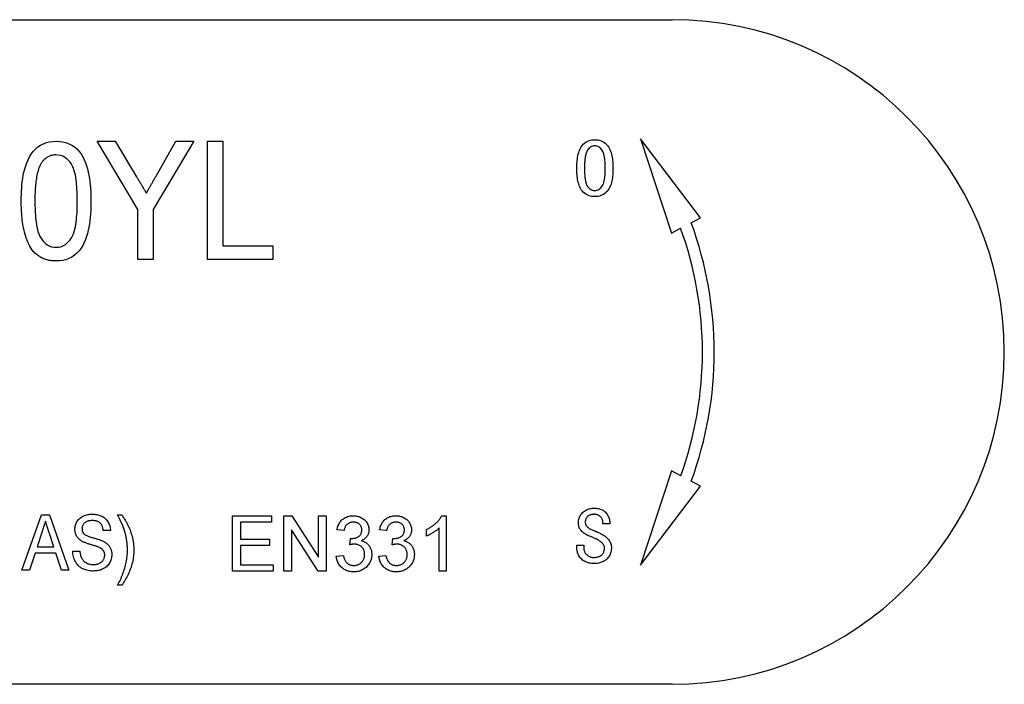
# Model space of a CAD drawing. Header units: millimetres. Extents: x 46 to 3733, y 68 to 351.
# Tile 12 of 12: x 352 to 379, y 326 to 344. Entities that reach past the tile are written whole.
import ezdxf

# ---------------------------------------------------------------- set-up
doc = ezdxf.new("R2010")
doc.units = ezdxf.units.MM
doc.layers.add('DETAIL', color=2, linetype='Continuous')

msp = doc.modelspace()

# ---------------------------------------------------------------- linework, layer by layer
at = {"layer": 'DETAIL'}
for p, q in [((315.124, 343.792), (369.817, 343.792)), ((370.584, 338.424), (368.965, 340.563)), ((368.965, 340.563), (369.803, 338.014)), ((355.35, 338.655), (354.242, 340.499)), ((354.242, 340.499), (354.736, 340.499)), ((354.736, 340.499), (355.313, 339.538)), ((356.868, 340.499), (355.76, 338.655)), ((355.841, 339.558), (356.374, 340.499)), ((356.374, 340.499), (356.868, 340.499)), ((357.237, 340.499), (357.647, 340.499)), ((357.237, 337.299), (357.237, 340.499)), ((357.647, 340.499), (357.647, 337.669)), ((355.35, 337.299), (355.35, 338.655)), ((355.76, 338.655), (355.76, 337.299)), ((370.336, 338.294), (370.584, 338.424)), ((369.803, 338.014), (370.05, 338.144)), ((357.647, 337.669), (359.001, 337.669)), ((359.001, 337.669), (359.001, 337.299)), ((355.76, 337.299), (355.35, 337.299)), ((359.001, 337.299), (357.237, 337.299)), ((369.804, 331.57), (368.967, 329.021)), ((370.052, 331.441), (369.804, 331.57)), ((370.586, 331.161), (370.338, 331.291)), ((368.967, 329.021), (370.586, 331.161)), ((352.208, 328.88), (352.738, 330.38)), ((352.738, 330.38), (352.953, 330.38)), ((352.953, 330.38), (353.483, 328.88)), ((354.797, 330.38), (354.913, 330.38)), ((357.914, 330.358), (358.972, 330.358)), ((357.914, 328.858), (357.914, 330.358)), ((358.972, 330.185), (358.126, 330.185)), ((358.126, 330.185), (358.126, 329.723)), ((358.972, 330.358), (358.972, 330.185)), ((359.299, 330.358), (359.523, 330.358)), ((359.299, 328.858), (359.299, 330.358)), ((359.523, 330.358), (360.241, 329.238)), ((360.241, 329.238), (360.241, 330.358)), ((360.241, 330.358), (360.453, 330.358)), ((360.453, 330.358), (360.453, 328.858)), ((363.579, 330.358), (363.703, 330.358)), ((363.703, 330.358), (363.703, 328.858)), ((352.755, 329.931), (352.62, 329.515)), ((353.071, 329.515), (352.944, 329.905)), ((354.605, 329.957), (354.413, 329.957)), ((360.229, 328.858), (359.511, 329.977)), ((359.511, 329.977), (359.511, 328.858)), ((360.934, 329.954), (360.741, 329.973)), ((362.087, 329.954), (361.895, 329.973)), ((363.164, 329.805), (363.164, 329.983)), ((363.511, 328.858), (363.511, 330.027)), ((368.134, 330.141), (367.946, 330.141)), ((358.126, 329.723), (358.914, 329.723)), ((358.914, 329.723), (358.914, 329.55)), ((361.086, 329.569), (361.106, 329.742)), ((362.24, 329.569), (362.259, 329.742)), ((352.62, 329.515), (353.071, 329.515)), ((353.586, 329.399), (353.778, 329.399)), ((358.914, 329.55), (358.126, 329.55)), ((358.126, 329.55), (358.126, 329.031)), ((367.238, 329.5), (367.238, 329.563)), ((367.238, 329.563), (367.425, 329.563)), ((367.425, 329.563), (367.425, 329.509)), ((352.563, 329.342), (352.413, 328.88)), ((353.127, 329.342), (352.563, 329.342)), ((353.278, 328.88), (353.127, 329.342)), ((360.722, 329.261), (360.914, 329.281)), ((361.876, 329.261), (362.068, 329.281)), ((352.413, 328.88), (352.208, 328.88)), ((353.483, 328.88), (353.278, 328.88)), ((359.011, 328.858), (357.914, 328.858)), ((358.126, 329.031), (359.011, 329.031)), ((359.011, 329.031), (359.011, 328.858)), ((359.511, 328.858), (359.299, 328.858)), ((360.453, 328.858), (360.229, 328.858)), ((363.703, 328.858), (363.511, 328.858)), ((354.913, 328.476), (354.797, 328.476)), ((369.817, 325.792), (315.124, 325.792))]:
    msp.add_line(p, q, dxfattribs=at)
at = {"layer": 'DETAIL', "flags": 128}
for points in [[(352.191, 338.878), (352.192, 338.966), (352.194, 339.054), (352.197, 339.142), (352.202, 339.23), (352.21, 339.317), (352.219, 339.405), (352.231, 339.492), (352.246, 339.579), (352.263, 339.666), (352.284, 339.751), (352.31, 339.835), (352.339, 339.918), (352.373, 340), (352.413, 340.078), (352.46, 340.153), (352.512, 340.224), (352.572, 340.289), (352.639, 340.346), (352.712, 340.395), (352.79, 340.434), (352.873, 340.464), (352.959, 340.484), (353.046, 340.496), (353.134, 340.499)], [(353.134, 340.499), (353.222, 340.495), (353.31, 340.484), (353.395, 340.463), (353.478, 340.433), (353.558, 340.395), (353.632, 340.347), (353.699, 340.291), (353.76, 340.226), (353.811, 340.155), (353.855, 340.079), (353.893, 339.999), (353.926, 339.917), (353.956, 339.834), (353.981, 339.75), (354.004, 339.665), (354.024, 339.579), (354.039, 339.492), (354.051, 339.405), (354.061, 339.318), (354.067, 339.23), (354.072, 339.142), (354.076, 339.054), (354.077, 338.966), (354.078, 338.878)], [(367.238, 339.766), (367.238, 339.81), (367.239, 339.853), (367.241, 339.896), (367.244, 339.939), (367.248, 339.982), (367.253, 340.024), (367.259, 340.067), (367.267, 340.109), (367.276, 340.151), (367.288, 340.193), (367.301, 340.234), (367.317, 340.274), (367.336, 340.313), (367.358, 340.35), (367.383, 340.385), (367.412, 340.417), (367.443, 340.447), (367.478, 340.473), (367.515, 340.494), (367.554, 340.512), (367.595, 340.526), (367.637, 340.535), (367.68, 340.54), (367.723, 340.542)], [(367.723, 340.375), (367.692, 340.373), (367.662, 340.366), (367.633, 340.355), (367.606, 340.339), (367.582, 340.32), (367.56, 340.299), (367.54, 340.275), (367.522, 340.25), (367.508, 340.223), (367.496, 340.194), (367.486, 340.165), (367.478, 340.135), (367.472, 340.105), (367.466, 340.074), (367.462, 340.044), (367.458, 340.013), (367.455, 339.982), (367.452, 339.952), (367.45, 339.921), (367.448, 339.89), (367.447, 339.859), (367.447, 339.828), (367.446, 339.797), (367.446, 339.766)], [(367.723, 340.542), (367.766, 340.54), (367.809, 340.535), (367.851, 340.526), (367.893, 340.512), (367.932, 340.495), (367.969, 340.473), (368.004, 340.447), (368.036, 340.418), (368.066, 340.386), (368.092, 340.351), (368.114, 340.315), (368.134, 340.276), (368.151, 340.236), (368.165, 340.195), (368.176, 340.153), (368.186, 340.111), (368.194, 340.068), (368.201, 340.026), (368.206, 339.983), (368.21, 339.94), (368.213, 339.896), (368.215, 339.853), (368.216, 339.81), (368.217, 339.766)], [(368.009, 339.766), (368.008, 339.798), (368.008, 339.829), (368.007, 339.86), (368.006, 339.891), (368.004, 339.922), (368.002, 339.953), (367.999, 339.984), (367.996, 340.015), (367.992, 340.046), (367.987, 340.076), (367.981, 340.107), (367.974, 340.137), (367.966, 340.167), (367.955, 340.196), (367.942, 340.225), (367.927, 340.252), (367.908, 340.277), (367.888, 340.3), (367.865, 340.321), (367.84, 340.34), (367.813, 340.355), (367.784, 340.366), (367.754, 340.373), (367.723, 340.375)], [(353.131, 340.13), (353.111, 340.13), (353.091, 340.129), (353.071, 340.127), (353.052, 340.124), (353.032, 340.121), (353.013, 340.116), (352.994, 340.111), (352.975, 340.105), (352.957, 340.098), (352.939, 340.09), (352.921, 340.081), (352.904, 340.072), (352.887, 340.062), (352.87, 340.051), (352.854, 340.039), (352.838, 340.027), (352.823, 340.014), (352.809, 340.001), (352.795, 339.987), (352.781, 339.973), (352.768, 339.958), (352.756, 339.942), (352.744, 339.927), (352.732, 339.911)], [(353.709, 338.879), (353.708, 338.943), (353.707, 339.007), (353.706, 339.071), (353.703, 339.135), (353.7, 339.198), (353.696, 339.262), (353.691, 339.326), (353.685, 339.39), (353.676, 339.453), (353.667, 339.516), (353.656, 339.579), (353.642, 339.642), (353.625, 339.703), (353.606, 339.764), (353.581, 339.823), (353.55, 339.879), (353.514, 339.932), (353.472, 339.98), (353.425, 340.024), (353.373, 340.062), (353.317, 340.092), (353.257, 340.114), (353.194, 340.126), (353.131, 340.13)], [(352.732, 339.911), (352.711, 339.872), (352.691, 339.833), (352.674, 339.792), (352.66, 339.751), (352.647, 339.708), (352.635, 339.666), (352.625, 339.623), (352.615, 339.58), (352.607, 339.537), (352.6, 339.493), (352.593, 339.45), (352.588, 339.406), (352.583, 339.362), (352.578, 339.319), (352.575, 339.275), (352.571, 339.231), (352.568, 339.187), (352.566, 339.143), (352.564, 339.099), (352.562, 339.055), (352.561, 339.011), (352.561, 338.967), (352.56, 338.923), (352.56, 338.879)], [(367.723, 339), (367.68, 339.002), (367.637, 339.007), (367.596, 339.016), (367.555, 339.029), (367.516, 339.046), (367.479, 339.067), (367.444, 339.093), (367.412, 339.121), (367.384, 339.153), (367.358, 339.188), (367.336, 339.224), (367.317, 339.262), (367.301, 339.302), (367.288, 339.343), (367.276, 339.384), (367.267, 339.426), (367.259, 339.468), (367.253, 339.51), (367.248, 339.553), (367.244, 339.595), (367.241, 339.638), (367.239, 339.681), (367.238, 339.724), (367.238, 339.766)], [(367.446, 339.766), (367.446, 339.736), (367.447, 339.705), (367.447, 339.675), (367.448, 339.644), (367.45, 339.614), (367.452, 339.583), (367.455, 339.553), (367.458, 339.522), (367.461, 339.492), (367.466, 339.462), (367.471, 339.431), (367.478, 339.402), (367.486, 339.372), (367.495, 339.343), (367.507, 339.315), (367.522, 339.288), (367.54, 339.263), (367.56, 339.24), (367.582, 339.219), (367.607, 339.201), (367.634, 339.186), (367.662, 339.175), (367.692, 339.169), (367.723, 339.167)], [(368.217, 339.766), (368.216, 339.723), (368.215, 339.68), (368.213, 339.637), (368.21, 339.595), (368.206, 339.552), (368.201, 339.509), (368.195, 339.467), (368.186, 339.424), (368.176, 339.382), (368.165, 339.341), (368.151, 339.3), (368.134, 339.261), (368.114, 339.222), (368.091, 339.186), (368.065, 339.152), (368.036, 339.121), (368.003, 339.092), (367.968, 339.067), (367.931, 339.046), (367.892, 339.029), (367.851, 339.016), (367.808, 339.007), (367.766, 339.002), (367.723, 339)], [(367.723, 339.167), (367.753, 339.169), (367.784, 339.175), (367.812, 339.186), (367.84, 339.201), (367.865, 339.218), (367.887, 339.239), (367.908, 339.262), (367.927, 339.286), (367.943, 339.313), (367.956, 339.341), (367.966, 339.37), (367.974, 339.399), (367.981, 339.429), (367.987, 339.46), (367.992, 339.49), (367.996, 339.521), (367.999, 339.551), (368.002, 339.582), (368.004, 339.613), (368.006, 339.643), (368.007, 339.674), (368.008, 339.705), (368.008, 339.736), (368.009, 339.766)], [(355.313, 339.538), (355.324, 339.52), (355.335, 339.502), (355.347, 339.483), (355.358, 339.465), (355.369, 339.446), (355.38, 339.428), (355.391, 339.409), (355.402, 339.391), (355.413, 339.372), (355.424, 339.354), (355.435, 339.335), (355.446, 339.317), (355.457, 339.298), (355.468, 339.28), (355.479, 339.262), (355.491, 339.243), (355.502, 339.225), (355.513, 339.206), (355.524, 339.188), (355.535, 339.169), (355.546, 339.151), (355.557, 339.132), (355.568, 339.114), (355.579, 339.096)], [(355.579, 339.096), (355.59, 339.115), (355.601, 339.134), (355.612, 339.153), (355.623, 339.172), (355.634, 339.192), (355.645, 339.211), (355.656, 339.23), (355.667, 339.249), (355.677, 339.269), (355.688, 339.288), (355.699, 339.307), (355.71, 339.326), (355.721, 339.346), (355.732, 339.365), (355.743, 339.384), (355.754, 339.403), (355.765, 339.423), (355.776, 339.442), (355.786, 339.461), (355.797, 339.481), (355.808, 339.5), (355.819, 339.519), (355.83, 339.538), (355.841, 339.558)], [(352.477, 337.567), (352.447, 337.615), (352.418, 337.663), (352.392, 337.714), (352.368, 337.765), (352.347, 337.818), (352.327, 337.871), (352.31, 337.925), (352.293, 337.979), (352.279, 338.034), (352.266, 338.089), (352.254, 338.144), (352.243, 338.2), (352.234, 338.256), (352.226, 338.312), (352.218, 338.368), (352.212, 338.425), (352.207, 338.481), (352.202, 338.538), (352.199, 338.594), (352.196, 338.651), (352.194, 338.708), (352.192, 338.764), (352.191, 338.821), (352.191, 338.878)], [(352.56, 338.879), (352.561, 338.815), (352.561, 338.751), (352.563, 338.688), (352.565, 338.624), (352.568, 338.56), (352.572, 338.496), (352.577, 338.433), (352.584, 338.369), (352.592, 338.306), (352.601, 338.243), (352.612, 338.18), (352.626, 338.118), (352.642, 338.056), (352.662, 337.996), (352.686, 337.937), (352.717, 337.881), (352.754, 337.829), (352.796, 337.781), (352.842, 337.737), (352.893, 337.698), (352.949, 337.667), (353.008, 337.645), (353.071, 337.632), (353.134, 337.628)], [(353.134, 337.628), (353.198, 337.632), (353.26, 337.645), (353.32, 337.668), (353.376, 337.699), (353.427, 337.737), (353.473, 337.781), (353.515, 337.829), (353.552, 337.881), (353.582, 337.937), (353.607, 337.996), (353.627, 338.056), (353.643, 338.118), (353.656, 338.18), (353.668, 338.243), (353.677, 338.306), (353.685, 338.369), (353.691, 338.433), (353.696, 338.496), (353.701, 338.56), (353.704, 338.624), (353.706, 338.688), (353.707, 338.751), (353.708, 338.815), (353.709, 338.879)], [(354.078, 338.878), (354.077, 338.79), (354.075, 338.702), (354.072, 338.614), (354.066, 338.526), (354.059, 338.438), (354.049, 338.351), (354.037, 338.263), (354.023, 338.177), (354.005, 338.09), (353.984, 338.005), (353.96, 337.92), (353.93, 337.838), (353.895, 337.757), (353.855, 337.678), (353.809, 337.603), (353.757, 337.533), (353.697, 337.468), (353.63, 337.411), (353.557, 337.362), (353.478, 337.323), (353.395, 337.293), (353.31, 337.273), (353.222, 337.262), (353.134, 337.258)], [(353.134, 337.258), (353.103, 337.259), (353.072, 337.261), (353.04, 337.263), (353.009, 337.266), (352.978, 337.27), (352.947, 337.275), (352.916, 337.282), (352.886, 337.29), (352.856, 337.299), (352.826, 337.309), (352.797, 337.32), (352.768, 337.332), (352.739, 337.346), (352.712, 337.361), (352.685, 337.377), (352.659, 337.394), (352.633, 337.413), (352.608, 337.432), (352.584, 337.452), (352.561, 337.473), (352.539, 337.495), (352.517, 337.518), (352.497, 337.542), (352.477, 337.567)], [(367.279, 330.16), (367.28, 330.187), (367.282, 330.214), (367.286, 330.241), (367.292, 330.268), (367.3, 330.294), (367.31, 330.32), (367.321, 330.345), (367.335, 330.368), (367.35, 330.391), (367.367, 330.413), (367.386, 330.433), (367.406, 330.451), (367.427, 330.469), (367.449, 330.485), (367.472, 330.5), (367.495, 330.513), (367.52, 330.525), (367.546, 330.535), (367.571, 330.544), (367.598, 330.551), (367.625, 330.556), (367.652, 330.56), (367.679, 330.562), (367.706, 330.563)], [(367.706, 330.563), (367.735, 330.562), (367.763, 330.561), (367.791, 330.558), (367.819, 330.553), (367.847, 330.547), (367.874, 330.54), (367.9, 330.53), (367.926, 330.519), (367.951, 330.505), (367.974, 330.49), (367.996, 330.472), (368.016, 330.452), (368.034, 330.43), (368.051, 330.407), (368.066, 330.383), (368.08, 330.359), (368.092, 330.333), (368.103, 330.307), (368.113, 330.28), (368.12, 330.253), (368.126, 330.226), (368.13, 330.198), (368.133, 330.169), (368.134, 330.141)], [(352.845, 330.207), (352.841, 330.195), (352.838, 330.184), (352.834, 330.172), (352.83, 330.161), (352.826, 330.149), (352.823, 330.138), (352.819, 330.127), (352.815, 330.115), (352.811, 330.104), (352.808, 330.092), (352.804, 330.081), (352.8, 330.069), (352.796, 330.058), (352.793, 330.046), (352.789, 330.035), (352.785, 330.023), (352.781, 330.012), (352.778, 330), (352.774, 329.989), (352.77, 329.977), (352.766, 329.966), (352.763, 329.954), (352.759, 329.943), (352.755, 329.931)], [(352.944, 329.905), (352.94, 329.918), (352.936, 329.93), (352.931, 329.943), (352.927, 329.955), (352.923, 329.968), (352.919, 329.98), (352.915, 329.993), (352.911, 330.006), (352.907, 330.018), (352.903, 330.031), (352.899, 330.043), (352.894, 330.056), (352.89, 330.068), (352.886, 330.081), (352.882, 330.094), (352.878, 330.106), (352.874, 330.119), (352.87, 330.131), (352.866, 330.144), (352.862, 330.157), (352.858, 330.169), (352.853, 330.182), (352.849, 330.194), (352.845, 330.207)], [(353.643, 329.988), (353.645, 330.018), (353.647, 330.046), (353.652, 330.075), (353.659, 330.103), (353.668, 330.131), (353.679, 330.158), (353.691, 330.184), (353.706, 330.209), (353.722, 330.233), (353.74, 330.256), (353.76, 330.277), (353.782, 330.296), (353.805, 330.314), (353.83, 330.33), (353.855, 330.343), (353.882, 330.355), (353.909, 330.366), (353.936, 330.375), (353.964, 330.383), (353.993, 330.389), (354.022, 330.394), (354.05, 330.397), (354.079, 330.398), (354.108, 330.399)], [(354.116, 330.226), (354.099, 330.226), (354.082, 330.225), (354.065, 330.224), (354.048, 330.222), (354.032, 330.22), (354.015, 330.216), (353.999, 330.212), (353.982, 330.208), (353.967, 330.202), (353.951, 330.195), (353.936, 330.186), (353.922, 330.177), (353.909, 330.167), (353.897, 330.155), (353.886, 330.142), (353.875, 330.129), (353.866, 330.115), (353.858, 330.1), (353.851, 330.085), (353.845, 330.069), (353.841, 330.053), (353.838, 330.036), (353.836, 330.019), (353.836, 330.002)], [(354.108, 330.399), (354.14, 330.398), (354.171, 330.397), (354.202, 330.394), (354.232, 330.389), (354.263, 330.382), (354.293, 330.374), (354.323, 330.365), (354.352, 330.354), (354.38, 330.34), (354.407, 330.325), (354.433, 330.308), (354.458, 330.289), (354.481, 330.268), (354.502, 330.245), (354.521, 330.22), (354.538, 330.194), (354.553, 330.167), (354.566, 330.139), (354.577, 330.11), (354.586, 330.08), (354.594, 330.05), (354.599, 330.019), (354.603, 329.988), (354.605, 329.957)], [(354.413, 329.957), (354.41, 329.976), (354.408, 329.994), (354.404, 330.013), (354.4, 330.031), (354.394, 330.049), (354.388, 330.067), (354.381, 330.084), (354.372, 330.101), (354.363, 330.117), (354.352, 330.132), (354.34, 330.147), (354.326, 330.16), (354.312, 330.172), (354.296, 330.183), (354.28, 330.192), (354.263, 330.2), (354.245, 330.207), (354.227, 330.213), (354.209, 330.217), (354.191, 330.221), (354.172, 330.223), (354.153, 330.225), (354.135, 330.226), (354.116, 330.226)], [(354.942, 330.083), (354.937, 330.096), (354.931, 330.108), (354.926, 330.121), (354.92, 330.134), (354.915, 330.146), (354.909, 330.159), (354.903, 330.171), (354.897, 330.184), (354.891, 330.196), (354.885, 330.208), (354.879, 330.221), (354.873, 330.233), (354.867, 330.245), (354.861, 330.258), (354.854, 330.27), (354.848, 330.282), (354.842, 330.294), (354.836, 330.307), (354.829, 330.319), (354.823, 330.331), (354.817, 330.343), (354.81, 330.356), (354.804, 330.368), (354.797, 330.38)], [(354.913, 330.38), (354.926, 330.361), (354.939, 330.341), (354.952, 330.322), (354.965, 330.302), (354.977, 330.282), (354.989, 330.262), (355.002, 330.242), (355.013, 330.222), (355.025, 330.202), (355.037, 330.181), (355.048, 330.16), (355.059, 330.14), (355.069, 330.119), (355.08, 330.098), (355.09, 330.077), (355.1, 330.055), (355.109, 330.034), (355.119, 330.012), (355.128, 329.991), (355.137, 329.969), (355.145, 329.947), (355.153, 329.925), (355.161, 329.903), (355.169, 329.881)], [(360.741, 329.973), (360.747, 329.999), (360.753, 330.025), (360.76, 330.051), (360.769, 330.076), (360.779, 330.101), (360.79, 330.125), (360.802, 330.149), (360.816, 330.172), (360.831, 330.193), (360.848, 330.214), (360.866, 330.234), (360.885, 330.252), (360.906, 330.269), (360.927, 330.285), (360.95, 330.3), (360.973, 330.312), (360.998, 330.323), (361.023, 330.333), (361.048, 330.341), (361.074, 330.347), (361.1, 330.352), (361.127, 330.355), (361.153, 330.357), (361.18, 330.358)], [(361.186, 330.185), (361.17, 330.184), (361.155, 330.183), (361.139, 330.181), (361.124, 330.178), (361.108, 330.175), (361.093, 330.17), (361.079, 330.164), (361.064, 330.157), (361.051, 330.15), (361.037, 330.141), (361.025, 330.132), (361.013, 330.121), (361.002, 330.11), (360.992, 330.098), (360.982, 330.085), (360.974, 330.072), (360.966, 330.058), (360.96, 330.044), (360.954, 330.03), (360.948, 330.015), (360.944, 330), (360.94, 329.985), (360.936, 329.969), (360.934, 329.954)], [(361.18, 330.358), (361.207, 330.357), (361.233, 330.355), (361.259, 330.352), (361.286, 330.347), (361.311, 330.34), (361.337, 330.333), (361.362, 330.324), (361.386, 330.313), (361.41, 330.301), (361.433, 330.287), (361.455, 330.273), (361.476, 330.256), (361.496, 330.239), (361.514, 330.219), (361.531, 330.199), (361.546, 330.177), (361.56, 330.154), (361.572, 330.131), (361.582, 330.106), (361.591, 330.081), (361.598, 330.055), (361.603, 330.029), (361.605, 330.003), (361.607, 329.976)], [(361.414, 329.97), (361.414, 329.985), (361.413, 329.999), (361.411, 330.014), (361.407, 330.028), (361.403, 330.042), (361.398, 330.056), (361.392, 330.069), (361.385, 330.082), (361.377, 330.094), (361.368, 330.106), (361.358, 330.117), (361.348, 330.127), (361.336, 330.136), (361.325, 330.145), (361.312, 330.153), (361.299, 330.16), (361.286, 330.166), (361.272, 330.171), (361.259, 330.176), (361.244, 330.179), (361.23, 330.181), (361.215, 330.183), (361.201, 330.184), (361.186, 330.185)], [(361.895, 329.973), (361.901, 329.999), (361.907, 330.025), (361.914, 330.051), (361.923, 330.076), (361.932, 330.101), (361.944, 330.125), (361.956, 330.149), (361.97, 330.172), (361.985, 330.193), (362.002, 330.214), (362.02, 330.234), (362.039, 330.252), (362.06, 330.269), (362.081, 330.285), (362.104, 330.3), (362.127, 330.312), (362.151, 330.323), (362.176, 330.333), (362.202, 330.341), (362.228, 330.347), (362.254, 330.352), (362.281, 330.355), (362.307, 330.357), (362.334, 330.358)], [(362.34, 330.185), (362.324, 330.184), (362.308, 330.183), (362.293, 330.181), (362.277, 330.178), (362.262, 330.175), (362.247, 330.17), (362.232, 330.164), (362.218, 330.157), (362.204, 330.15), (362.191, 330.141), (362.179, 330.132), (362.167, 330.121), (362.156, 330.11), (362.146, 330.098), (362.136, 330.085), (362.128, 330.072), (362.12, 330.058), (362.114, 330.044), (362.108, 330.03), (362.102, 330.015), (362.097, 330), (362.094, 329.985), (362.09, 329.969), (362.087, 329.954)], [(362.334, 330.358), (362.36, 330.357), (362.387, 330.355), (362.413, 330.352), (362.439, 330.347), (362.465, 330.34), (362.491, 330.333), (362.516, 330.324), (362.54, 330.313), (362.564, 330.301), (362.587, 330.287), (362.609, 330.273), (362.63, 330.256), (362.65, 330.239), (362.668, 330.219), (362.685, 330.199), (362.7, 330.177), (362.714, 330.154), (362.726, 330.131), (362.736, 330.106), (362.745, 330.081), (362.752, 330.055), (362.757, 330.029), (362.759, 330.003), (362.761, 329.976)], [(362.568, 329.97), (362.568, 329.985), (362.567, 329.999), (362.565, 330.014), (362.561, 330.028), (362.557, 330.042), (362.552, 330.056), (362.546, 330.069), (362.539, 330.082), (362.531, 330.094), (362.522, 330.106), (362.512, 330.117), (362.501, 330.127), (362.49, 330.136), (362.479, 330.145), (362.466, 330.153), (362.453, 330.16), (362.44, 330.166), (362.426, 330.171), (362.412, 330.176), (362.398, 330.179), (362.384, 330.181), (362.369, 330.183), (362.355, 330.184), (362.34, 330.185)], [(363.164, 329.983), (363.185, 329.994), (363.206, 330.005), (363.227, 330.016), (363.248, 330.028), (363.268, 330.04), (363.288, 330.053), (363.308, 330.066), (363.327, 330.08), (363.346, 330.094), (363.365, 330.108), (363.383, 330.123), (363.401, 330.139), (363.419, 330.154), (363.436, 330.171), (363.453, 330.187), (363.469, 330.204), (363.485, 330.222), (363.501, 330.24), (363.516, 330.258), (363.53, 330.277), (363.544, 330.296), (363.556, 330.316), (363.568, 330.337), (363.579, 330.358)], [(367.706, 330.396), (367.692, 330.396), (367.677, 330.395), (367.662, 330.393), (367.647, 330.392), (367.633, 330.389), (367.618, 330.385), (367.604, 330.381), (367.59, 330.376), (367.577, 330.37), (367.564, 330.363), (367.551, 330.356), (367.539, 330.347), (367.528, 330.338), (367.517, 330.327), (367.507, 330.316), (367.498, 330.304), (367.491, 330.292), (367.484, 330.278), (367.478, 330.264), (367.474, 330.25), (367.471, 330.236), (367.469, 330.221), (367.468, 330.207), (367.467, 330.192)], [(367.467, 330.192), (367.468, 330.174), (367.47, 330.156), (367.473, 330.138), (367.479, 330.121), (367.486, 330.104), (367.495, 330.088), (367.505, 330.073), (367.517, 330.059), (367.53, 330.047), (367.544, 330.035), (367.559, 330.025), (367.574, 330.016), (367.59, 330.007), (367.606, 329.998), (367.622, 329.99), (367.639, 329.983), (367.655, 329.975), (367.672, 329.968), (367.688, 329.961), (367.705, 329.954), (367.722, 329.947), (367.739, 329.94), (367.756, 329.934), (367.773, 329.927)], [(367.946, 330.141), (367.946, 330.158), (367.946, 330.174), (367.945, 330.191), (367.943, 330.207), (367.94, 330.223), (367.935, 330.239), (367.929, 330.255), (367.922, 330.27), (367.914, 330.284), (367.905, 330.298), (367.895, 330.311), (367.885, 330.324), (367.873, 330.336), (367.861, 330.347), (367.848, 330.357), (367.834, 330.366), (367.819, 330.373), (367.804, 330.38), (367.788, 330.385), (367.772, 330.389), (367.756, 330.392), (367.739, 330.394), (367.723, 330.396), (367.706, 330.396)], [(353.843, 329.664), (353.829, 329.673), (353.814, 329.682), (353.8, 329.691), (353.787, 329.7), (353.774, 329.711), (353.761, 329.722), (353.749, 329.733), (353.737, 329.745), (353.726, 329.757), (353.715, 329.77), (353.705, 329.784), (353.696, 329.798), (353.688, 329.812), (353.68, 329.827), (353.673, 329.842), (353.667, 329.858), (353.661, 329.873), (353.656, 329.889), (353.652, 329.906), (353.649, 329.922), (353.646, 329.938), (353.645, 329.955), (353.644, 329.972), (353.643, 329.988)], [(353.836, 330.002), (353.836, 329.996), (353.836, 329.99), (353.837, 329.984), (353.837, 329.978), (353.838, 329.972), (353.838, 329.966), (353.839, 329.96), (353.84, 329.955), (353.842, 329.949), (353.843, 329.943), (353.845, 329.937), (353.847, 329.931), (353.849, 329.926), (353.851, 329.92), (353.853, 329.915), (353.856, 329.909), (353.859, 329.904), (353.862, 329.899), (353.865, 329.894), (353.868, 329.889), (353.872, 329.884), (353.876, 329.879), (353.879, 329.874), (353.883, 329.87)], [(355.028, 329.798), (355.025, 329.81), (355.022, 329.822), (355.02, 329.834), (355.017, 329.846), (355.014, 329.858), (355.011, 329.87), (355.008, 329.882), (355.005, 329.894), (355.002, 329.906), (354.998, 329.918), (354.995, 329.93), (354.991, 329.942), (354.988, 329.954), (354.984, 329.966), (354.98, 329.978), (354.976, 329.99), (354.972, 330.001), (354.968, 330.013), (354.964, 330.025), (354.96, 330.036), (354.955, 330.048), (354.951, 330.06), (354.946, 330.071), (354.942, 330.083)], [(361.133, 329.74), (361.15, 329.741), (361.167, 329.742), (361.184, 329.744), (361.201, 329.746), (361.218, 329.749), (361.234, 329.754), (361.25, 329.759), (361.266, 329.765), (361.282, 329.771), (361.297, 329.779), (361.312, 329.787), (361.327, 329.796), (361.341, 329.806), (361.354, 329.817), (361.366, 329.829), (361.376, 329.842), (361.386, 329.856), (361.394, 329.871), (361.401, 329.887), (361.406, 329.903), (361.41, 329.919), (361.412, 329.936), (361.414, 329.953), (361.414, 329.97)], [(361.607, 329.976), (361.606, 329.96), (361.605, 329.944), (361.603, 329.929), (361.601, 329.913), (361.597, 329.897), (361.593, 329.882), (361.588, 329.867), (361.582, 329.852), (361.575, 329.838), (361.567, 329.823), (361.559, 329.81), (361.551, 329.796), (361.541, 329.783), (361.531, 329.771), (361.52, 329.759), (361.509, 329.748), (361.497, 329.738), (361.484, 329.728), (361.471, 329.718), (361.458, 329.709), (361.445, 329.701), (361.431, 329.693), (361.416, 329.686), (361.402, 329.679)], [(362.287, 329.74), (362.304, 329.741), (362.321, 329.742), (362.338, 329.744), (362.355, 329.746), (362.371, 329.749), (362.388, 329.754), (362.404, 329.759), (362.42, 329.765), (362.436, 329.771), (362.451, 329.779), (362.466, 329.787), (362.481, 329.796), (362.494, 329.806), (362.508, 329.817), (362.52, 329.829), (362.53, 329.842), (362.54, 329.856), (362.548, 329.871), (362.554, 329.887), (362.56, 329.903), (362.564, 329.919), (362.566, 329.936), (362.568, 329.953), (362.568, 329.97)], [(362.761, 329.976), (362.76, 329.96), (362.759, 329.944), (362.757, 329.929), (362.755, 329.913), (362.751, 329.897), (362.747, 329.882), (362.741, 329.867), (362.735, 329.852), (362.729, 329.838), (362.721, 329.823), (362.713, 329.81), (362.704, 329.796), (362.695, 329.783), (362.685, 329.771), (362.674, 329.759), (362.662, 329.748), (362.651, 329.738), (362.638, 329.728), (362.625, 329.718), (362.612, 329.709), (362.598, 329.701), (362.584, 329.693), (362.57, 329.686), (362.556, 329.679)], [(363.511, 330.027), (363.498, 330.015), (363.486, 330.003), (363.473, 329.991), (363.46, 329.98), (363.446, 329.969), (363.433, 329.959), (363.419, 329.949), (363.405, 329.939), (363.391, 329.929), (363.376, 329.919), (363.362, 329.91), (363.347, 329.901), (363.333, 329.892), (363.318, 329.883), (363.303, 329.874), (363.288, 329.865), (363.273, 329.857), (363.258, 329.849), (363.243, 329.841), (363.227, 329.833), (363.212, 329.826), (363.196, 329.819), (363.18, 329.812), (363.164, 329.805)], [(367.678, 329.766), (367.654, 329.774), (367.631, 329.783), (367.608, 329.793), (367.585, 329.803), (367.562, 329.813), (367.539, 329.824), (367.517, 329.835), (367.495, 329.847), (367.473, 329.86), (367.452, 329.873), (367.432, 329.887), (367.412, 329.902), (367.392, 329.918), (367.374, 329.935), (367.357, 329.954), (367.341, 329.973), (367.327, 329.994), (367.314, 330.015), (367.303, 330.038), (367.295, 330.061), (367.288, 330.085), (367.283, 330.11), (367.28, 330.135), (367.279, 330.16)], [(367.773, 329.927), (367.797, 329.917), (367.821, 329.907), (367.844, 329.896), (367.868, 329.884), (367.891, 329.872), (367.914, 329.86), (367.937, 329.846), (367.959, 329.832), (367.98, 329.817), (368.002, 329.802), (368.022, 329.786), (368.042, 329.769), (368.061, 329.751), (368.079, 329.732), (368.096, 329.712), (368.112, 329.691), (368.127, 329.669), (368.139, 329.647), (368.15, 329.623), (368.159, 329.598), (368.166, 329.573), (368.171, 329.547), (368.174, 329.521), (368.175, 329.495)], [(354.305, 329.498), (354.287, 329.506), (354.267, 329.514), (354.248, 329.521), (354.229, 329.527), (354.209, 329.534), (354.19, 329.54), (354.17, 329.546), (354.151, 329.552), (354.131, 329.558), (354.111, 329.564), (354.092, 329.57), (354.072, 329.576), (354.052, 329.582), (354.033, 329.588), (354.013, 329.594), (353.994, 329.601), (353.974, 329.607), (353.955, 329.614), (353.936, 329.622), (353.917, 329.629), (353.898, 329.637), (353.879, 329.646), (353.861, 329.655), (353.843, 329.664)], [(353.883, 329.87), (353.901, 329.854), (353.92, 329.841), (353.941, 329.83), (353.962, 329.82), (353.984, 329.81), (354.005, 329.802), (354.027, 329.794), (354.05, 329.786), (354.072, 329.779), (354.095, 329.772), (354.117, 329.766), (354.14, 329.76), (354.162, 329.753), (354.185, 329.747), (354.207, 329.74), (354.23, 329.733), (354.252, 329.726), (354.275, 329.719), (354.297, 329.711), (354.319, 329.704), (354.341, 329.696), (354.363, 329.687), (354.385, 329.678), (354.406, 329.668)], [(354.406, 329.668), (354.423, 329.66), (354.44, 329.651), (354.457, 329.641), (354.473, 329.63), (354.488, 329.619), (354.503, 329.607), (354.518, 329.595), (354.532, 329.582), (354.546, 329.569), (354.558, 329.554), (354.57, 329.539), (354.581, 329.524), (354.591, 329.507), (354.601, 329.491), (354.609, 329.473), (354.617, 329.456), (354.623, 329.438), (354.629, 329.419), (354.633, 329.401), (354.637, 329.382), (354.64, 329.363), (354.642, 329.344), (354.643, 329.325), (354.643, 329.306)], [(355.066, 329.428), (355.066, 329.444), (355.066, 329.459), (355.066, 329.475), (355.065, 329.49), (355.065, 329.506), (355.064, 329.521), (355.063, 329.537), (355.062, 329.552), (355.061, 329.568), (355.06, 329.583), (355.058, 329.598), (355.057, 329.614), (355.055, 329.629), (355.053, 329.645), (355.051, 329.66), (355.049, 329.675), (355.047, 329.691), (355.044, 329.706), (355.042, 329.721), (355.039, 329.737), (355.036, 329.752), (355.034, 329.767), (355.031, 329.782), (355.028, 329.798)], [(355.169, 329.881), (355.174, 329.863), (355.18, 329.844), (355.185, 329.826), (355.19, 329.808), (355.195, 329.789), (355.2, 329.77), (355.204, 329.752), (355.208, 329.733), (355.212, 329.714), (355.216, 329.696), (355.219, 329.677), (355.222, 329.658), (355.225, 329.639), (355.227, 329.62), (355.23, 329.601), (355.232, 329.582), (355.234, 329.563), (355.235, 329.544), (355.236, 329.525), (355.238, 329.506), (355.238, 329.486), (355.239, 329.467), (355.239, 329.448), (355.239, 329.429)], [(361.106, 329.742), (361.107, 329.742), (361.108, 329.742), (361.109, 329.742), (361.11, 329.742), (361.111, 329.742), (361.112, 329.742), (361.114, 329.741), (361.115, 329.741), (361.116, 329.741), (361.117, 329.741), (361.118, 329.741), (361.119, 329.741), (361.12, 329.741), (361.122, 329.741), (361.123, 329.741), (361.124, 329.741), (361.125, 329.741), (361.126, 329.74), (361.127, 329.74), (361.129, 329.74), (361.13, 329.74), (361.131, 329.74), (361.132, 329.74), (361.133, 329.74)], [(361.402, 329.679), (361.423, 329.674), (361.443, 329.667), (361.462, 329.66), (361.482, 329.652), (361.501, 329.643), (361.519, 329.632), (361.537, 329.62), (361.554, 329.608), (361.57, 329.594), (361.585, 329.579), (361.599, 329.564), (361.612, 329.547), (361.624, 329.53), (361.635, 329.512), (361.645, 329.493), (361.654, 329.474), (361.661, 329.454), (361.667, 329.434), (361.673, 329.414), (361.677, 329.393), (361.68, 329.372), (361.682, 329.351), (361.683, 329.33), (361.684, 329.309)], [(362.259, 329.742), (362.261, 329.742), (362.262, 329.742), (362.263, 329.742), (362.264, 329.742), (362.265, 329.742), (362.266, 329.742), (362.267, 329.741), (362.269, 329.741), (362.27, 329.741), (362.271, 329.741), (362.272, 329.741), (362.273, 329.741), (362.274, 329.741), (362.275, 329.741), (362.277, 329.741), (362.278, 329.741), (362.279, 329.741), (362.28, 329.74), (362.281, 329.74), (362.282, 329.74), (362.284, 329.74), (362.285, 329.74), (362.286, 329.74), (362.287, 329.74)], [(362.556, 329.679), (362.576, 329.674), (362.597, 329.667), (362.616, 329.66), (362.636, 329.652), (362.655, 329.643), (362.673, 329.632), (362.691, 329.62), (362.707, 329.608), (362.723, 329.594), (362.739, 329.579), (362.753, 329.564), (362.766, 329.547), (362.778, 329.53), (362.789, 329.512), (362.799, 329.493), (362.807, 329.474), (362.815, 329.454), (362.821, 329.434), (362.826, 329.414), (362.83, 329.393), (362.834, 329.372), (362.836, 329.351), (362.837, 329.33), (362.838, 329.309)], [(367.988, 329.476), (367.987, 329.495), (367.984, 329.513), (367.979, 329.531), (367.972, 329.549), (367.964, 329.566), (367.954, 329.581), (367.943, 329.596), (367.931, 329.611), (367.918, 329.624), (367.904, 329.637), (367.89, 329.649), (367.875, 329.661), (367.86, 329.672), (367.845, 329.682), (367.829, 329.692), (367.813, 329.702), (367.796, 329.711), (367.78, 329.719), (367.763, 329.728), (367.746, 329.736), (367.729, 329.744), (367.712, 329.751), (367.695, 329.758), (367.678, 329.766)], [(354.152, 328.861), (354.115, 328.861), (354.079, 328.863), (354.042, 328.867), (354.006, 328.873), (353.97, 328.88), (353.934, 328.89), (353.899, 328.902), (353.865, 328.916), (353.833, 328.933), (353.802, 328.953), (353.772, 328.975), (353.745, 328.999), (353.719, 329.026), (353.696, 329.054), (353.675, 329.085), (353.657, 329.117), (353.64, 329.149), (353.626, 329.183), (353.614, 329.218), (353.604, 329.254), (353.597, 329.29), (353.591, 329.326), (353.587, 329.362), (353.586, 329.399)], [(353.778, 329.399), (353.781, 329.375), (353.784, 329.351), (353.788, 329.328), (353.793, 329.304), (353.799, 329.281), (353.806, 329.258), (353.815, 329.235), (353.825, 329.213), (353.836, 329.192), (353.849, 329.172), (353.864, 329.153), (353.88, 329.135), (353.898, 329.119), (353.917, 329.104), (353.937, 329.091), (353.958, 329.079), (353.98, 329.068), (354.002, 329.058), (354.025, 329.051), (354.048, 329.044), (354.072, 329.04), (354.096, 329.037), (354.12, 329.035), (354.144, 329.034)], [(354.451, 329.296), (354.451, 329.307), (354.45, 329.318), (354.449, 329.329), (354.447, 329.34), (354.445, 329.35), (354.441, 329.361), (354.438, 329.372), (354.434, 329.382), (354.429, 329.392), (354.424, 329.402), (354.418, 329.411), (354.411, 329.42), (354.404, 329.429), (354.397, 329.437), (354.389, 329.444), (354.38, 329.452), (354.372, 329.459), (354.363, 329.465), (354.354, 329.472), (354.344, 329.477), (354.335, 329.483), (354.325, 329.488), (354.315, 329.493), (354.305, 329.498)], [(354.797, 328.476), (354.817, 328.513), (354.837, 328.55), (354.856, 328.587), (354.874, 328.624), (354.892, 328.662), (354.909, 328.7), (354.925, 328.738), (354.941, 328.777), (354.955, 328.816), (354.969, 328.855), (354.982, 328.895), (354.994, 328.935), (355.005, 328.975), (355.016, 329.015), (355.025, 329.056), (355.034, 329.097), (355.041, 329.138), (355.048, 329.179), (355.054, 329.22), (355.058, 329.262), (355.062, 329.303), (355.064, 329.345), (355.065, 329.386), (355.066, 329.428)], [(355.239, 329.429), (355.239, 329.386), (355.237, 329.344), (355.234, 329.301), (355.229, 329.259), (355.224, 329.216), (355.217, 329.174), (355.209, 329.132), (355.2, 329.091), (355.189, 329.05), (355.177, 329.009), (355.164, 328.968), (355.15, 328.928), (355.135, 328.888), (355.119, 328.848), (355.102, 328.809), (355.084, 328.77), (355.066, 328.732), (355.047, 328.694), (355.027, 328.656), (355.006, 328.619), (354.984, 328.582), (354.961, 328.546), (354.937, 328.511), (354.913, 328.476)], [(361.21, 329.59), (361.205, 329.589), (361.2, 329.589), (361.194, 329.589), (361.189, 329.589), (361.184, 329.588), (361.179, 329.588), (361.173, 329.587), (361.168, 329.587), (361.163, 329.586), (361.158, 329.585), (361.152, 329.584), (361.147, 329.583), (361.142, 329.582), (361.137, 329.581), (361.132, 329.58), (361.127, 329.579), (361.121, 329.578), (361.116, 329.577), (361.111, 329.576), (361.106, 329.575), (361.101, 329.573), (361.096, 329.572), (361.091, 329.571), (361.086, 329.569)], [(361.491, 329.31), (361.491, 329.329), (361.489, 329.347), (361.487, 329.366), (361.483, 329.384), (361.478, 329.402), (361.472, 329.419), (361.465, 329.436), (361.456, 329.453), (361.447, 329.468), (361.436, 329.483), (361.424, 329.498), (361.411, 329.511), (361.398, 329.524), (361.384, 329.535), (361.368, 329.546), (361.352, 329.555), (361.336, 329.564), (361.319, 329.571), (361.301, 329.577), (361.284, 329.582), (361.265, 329.585), (361.247, 329.588), (361.229, 329.589), (361.21, 329.59)], [(362.364, 329.59), (362.359, 329.589), (362.353, 329.589), (362.348, 329.589), (362.343, 329.589), (362.338, 329.588), (362.332, 329.588), (362.327, 329.587), (362.322, 329.587), (362.317, 329.586), (362.312, 329.585), (362.306, 329.584), (362.301, 329.583), (362.296, 329.582), (362.291, 329.581), (362.286, 329.58), (362.28, 329.579), (362.275, 329.578), (362.27, 329.577), (362.265, 329.576), (362.26, 329.575), (362.255, 329.573), (362.25, 329.572), (362.245, 329.571), (362.24, 329.569)], [(362.645, 329.31), (362.645, 329.329), (362.643, 329.347), (362.641, 329.366), (362.637, 329.384), (362.632, 329.402), (362.626, 329.419), (362.619, 329.436), (362.61, 329.453), (362.601, 329.468), (362.59, 329.483), (362.578, 329.498), (362.565, 329.511), (362.552, 329.524), (362.537, 329.535), (362.522, 329.546), (362.506, 329.555), (362.49, 329.564), (362.473, 329.571), (362.455, 329.577), (362.437, 329.582), (362.419, 329.585), (362.401, 329.588), (362.382, 329.589), (362.364, 329.59)], [(367.702, 329.063), (367.672, 329.064), (367.642, 329.065), (367.613, 329.069), (367.583, 329.073), (367.554, 329.08), (367.525, 329.088), (367.497, 329.098), (367.469, 329.11), (367.443, 329.124), (367.417, 329.14), (367.393, 329.158), (367.371, 329.178), (367.35, 329.199), (367.33, 329.222), (367.312, 329.246), (367.296, 329.271), (367.282, 329.297), (367.27, 329.325), (367.26, 329.353), (367.252, 329.382), (367.245, 329.411), (367.241, 329.441), (367.239, 329.47), (367.238, 329.5)], [(367.425, 329.509), (367.426, 329.49), (367.427, 329.472), (367.429, 329.454), (367.432, 329.436), (367.437, 329.418), (367.442, 329.4), (367.449, 329.383), (367.457, 329.366), (367.466, 329.35), (367.476, 329.335), (367.488, 329.321), (367.501, 329.308), (367.515, 329.296), (367.53, 329.285), (367.545, 329.274), (367.561, 329.265), (367.577, 329.256), (367.594, 329.249), (367.611, 329.243), (367.629, 329.238), (367.647, 329.234), (367.665, 329.231), (367.683, 329.23), (367.702, 329.229)], [(368.175, 329.495), (368.174, 329.465), (368.172, 329.435), (368.168, 329.405), (368.162, 329.375), (368.154, 329.346), (368.144, 329.318), (368.132, 329.29), (368.117, 329.264), (368.101, 329.238), (368.082, 329.215), (368.062, 329.192), (368.039, 329.172), (368.016, 329.153), (367.991, 329.136), (367.965, 329.121), (367.938, 329.107), (367.91, 329.096), (367.881, 329.087), (367.852, 329.079), (367.822, 329.073), (367.793, 329.068), (367.763, 329.065), (367.732, 329.064), (367.702, 329.063)], [(367.702, 329.229), (367.72, 329.23), (367.737, 329.23), (367.755, 329.232), (367.773, 329.234), (367.79, 329.237), (367.808, 329.241), (367.825, 329.246), (367.842, 329.252), (367.858, 329.259), (367.874, 329.267), (367.889, 329.277), (367.903, 329.287), (367.916, 329.299), (367.928, 329.312), (367.94, 329.326), (367.95, 329.341), (367.959, 329.356), (367.967, 329.372), (367.973, 329.389), (367.979, 329.406), (367.983, 329.423), (367.986, 329.441), (367.987, 329.458), (367.988, 329.476)], [(354.144, 329.034), (354.162, 329.034), (354.181, 329.035), (354.2, 329.037), (354.219, 329.04), (354.237, 329.044), (354.255, 329.049), (354.273, 329.054), (354.291, 329.061), (354.308, 329.069), (354.325, 329.078), (354.341, 329.088), (354.356, 329.099), (354.371, 329.111), (354.384, 329.124), (354.397, 329.138), (354.408, 329.153), (354.417, 329.169), (354.426, 329.186), (354.433, 329.204), (354.44, 329.221), (354.445, 329.24), (354.448, 329.258), (354.45, 329.277), (354.451, 329.296)], [(354.643, 329.306), (354.642, 329.275), (354.639, 329.244), (354.634, 329.214), (354.626, 329.184), (354.617, 329.154), (354.605, 329.126), (354.591, 329.098), (354.576, 329.071), (354.559, 329.045), (354.54, 329.021), (354.519, 328.999), (354.496, 328.978), (354.472, 328.958), (354.446, 328.941), (354.42, 328.925), (354.392, 328.911), (354.364, 328.899), (354.335, 328.888), (354.305, 328.88), (354.275, 328.873), (354.244, 328.867), (354.214, 328.864), (354.183, 328.862), (354.152, 328.861)], [(361.189, 328.838), (361.16, 328.839), (361.131, 328.841), (361.102, 328.845), (361.073, 328.85), (361.045, 328.857), (361.018, 328.866), (360.991, 328.876), (360.964, 328.889), (360.939, 328.903), (360.915, 328.919), (360.891, 328.936), (360.869, 328.955), (360.849, 328.975), (360.829, 328.997), (360.811, 329.019), (360.795, 329.043), (360.78, 329.068), (360.766, 329.094), (360.755, 329.121), (360.745, 329.148), (360.737, 329.176), (360.731, 329.204), (360.726, 329.233), (360.722, 329.261)], [(360.914, 329.281), (360.918, 329.263), (360.923, 329.246), (360.927, 329.229), (360.933, 329.211), (360.939, 329.195), (360.945, 329.178), (360.952, 329.161), (360.96, 329.145), (360.969, 329.13), (360.979, 329.115), (360.989, 329.1), (361.001, 329.087), (361.014, 329.074), (361.027, 329.062), (361.042, 329.052), (361.057, 329.043), (361.073, 329.035), (361.09, 329.028), (361.107, 329.023), (361.125, 329.019), (361.142, 329.015), (361.16, 329.013), (361.178, 329.012), (361.196, 329.011)], [(361.684, 329.309), (361.683, 329.277), (361.68, 329.246), (361.675, 329.214), (361.668, 329.183), (361.658, 329.153), (361.647, 329.123), (361.633, 329.094), (361.618, 329.067), (361.6, 329.04), (361.58, 329.015), (361.559, 328.992), (361.537, 328.969), (361.513, 328.948), (361.488, 328.929), (361.462, 328.911), (361.434, 328.895), (361.405, 328.881), (361.376, 328.869), (361.346, 328.859), (361.315, 328.852), (361.284, 328.846), (361.252, 328.841), (361.221, 328.839), (361.189, 328.838)], [(361.196, 329.011), (361.215, 329.012), (361.235, 329.013), (361.254, 329.016), (361.274, 329.02), (361.293, 329.025), (361.311, 329.031), (361.33, 329.039), (361.347, 329.048), (361.364, 329.058), (361.38, 329.069), (361.395, 329.082), (361.409, 329.096), (361.422, 329.11), (361.434, 329.126), (361.445, 329.142), (361.455, 329.159), (361.464, 329.177), (361.472, 329.195), (361.478, 329.213), (361.483, 329.232), (361.487, 329.252), (361.489, 329.271), (361.491, 329.291), (361.491, 329.31)], [(362.343, 328.838), (362.314, 328.839), (362.285, 328.841), (362.256, 328.845), (362.227, 328.85), (362.199, 328.857), (362.171, 328.866), (362.144, 328.876), (362.118, 328.889), (362.093, 328.903), (362.068, 328.919), (362.045, 328.936), (362.023, 328.955), (362.002, 328.975), (361.983, 328.997), (361.965, 329.019), (361.948, 329.043), (361.934, 329.068), (361.92, 329.094), (361.909, 329.121), (361.899, 329.148), (361.891, 329.176), (361.884, 329.204), (361.88, 329.233), (361.876, 329.261)], [(362.068, 329.281), (362.072, 329.263), (362.076, 329.246), (362.081, 329.229), (362.087, 329.211), (362.092, 329.195), (362.099, 329.178), (362.106, 329.161), (362.114, 329.145), (362.123, 329.13), (362.133, 329.115), (362.143, 329.1), (362.155, 329.087), (362.167, 329.074), (362.181, 329.062), (362.196, 329.052), (362.211, 329.043), (362.227, 329.035), (362.244, 329.028), (362.261, 329.023), (362.278, 329.019), (362.296, 329.015), (362.314, 329.013), (362.332, 329.012), (362.35, 329.011)], [(362.838, 329.309), (362.836, 329.277), (362.834, 329.246), (362.829, 329.214), (362.822, 329.183), (362.812, 329.153), (362.801, 329.123), (362.787, 329.094), (362.771, 329.067), (362.754, 329.04), (362.734, 329.015), (362.713, 328.992), (362.691, 328.969), (362.667, 328.948), (362.642, 328.929), (362.615, 328.911), (362.588, 328.895), (362.559, 328.881), (362.53, 328.869), (362.5, 328.859), (362.469, 328.852), (362.438, 328.846), (362.406, 328.841), (362.374, 328.839), (362.343, 328.838)], [(362.35, 329.011), (362.369, 329.012), (362.389, 329.013), (362.408, 329.016), (362.428, 329.02), (362.447, 329.025), (362.465, 329.031), (362.483, 329.039), (362.501, 329.048), (362.518, 329.058), (362.534, 329.069), (362.549, 329.082), (362.563, 329.096), (362.576, 329.11), (362.588, 329.126), (362.599, 329.142), (362.609, 329.159), (362.618, 329.177), (362.625, 329.195), (362.632, 329.213), (362.637, 329.232), (362.64, 329.252), (362.643, 329.271), (362.645, 329.291), (362.645, 329.31)]]:
    msp.add_lwpolyline(points, dxfattribs=at)
at = {"layer": 'DETAIL'}
for centre, radius, start, end in [((369.817, 334.792), 9, 270, 90), ((360.804, 334.79), 10.156, 339.8468, 20.1815), ((360.804, 334.79), 9.836, 340.0918, 19.9365)]:
    msp.add_arc(centre, radius, start, end, dxfattribs=at)

doc.saveas('drawing.dxf')
